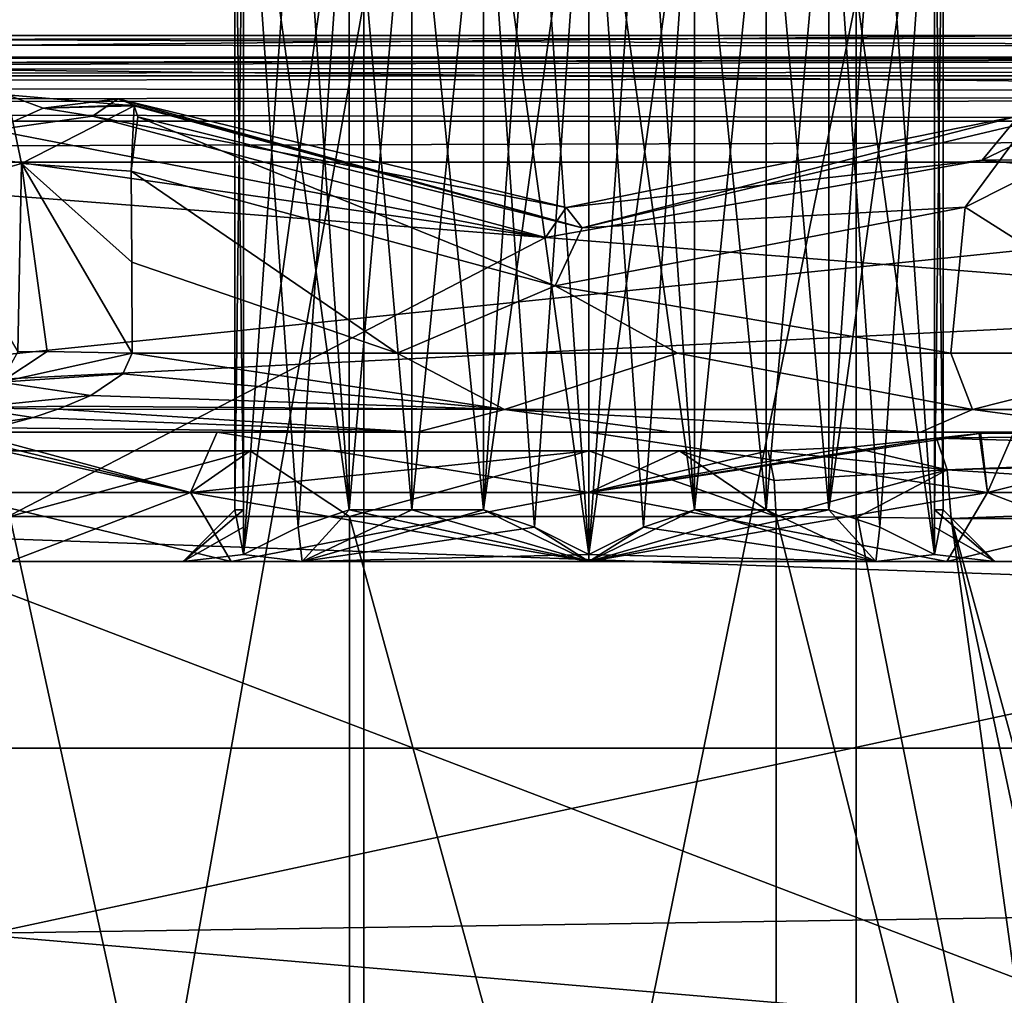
# Model space of a CAD drawing. Header units: millimetres. Extents: x -143 to 143, y -35 to 35.
# Tile 106 of 176: x -7 to 5, y 2 to 14. Entities that reach past the tile are written whole.
import ezdxf

# ---------------------------------------------------------------- set-up
doc = ezdxf.new("R2010")
doc.units = ezdxf.units.MM
doc.header["$LTSCALE"] = 65.185185
for name, color, linetype in [('1', 7, 'CONTINUOUS'), ('14', 7, 'CONTINUOUS'), ('145', 7, 'CONTINUOUS'), ('15', 7, 'CONTINUOUS'), ('164', 7, 'CONTINUOUS'), ('165', 7, 'CONTINUOUS'), ('184', 7, 'CONTINUOUS'), ('185', 7, 'CONTINUOUS'), ('188', 7, 'CONTINUOUS'), ('24', 7, 'CONTINUOUS'), ('25', 7, 'CONTINUOUS'), ('28', 7, 'CONTINUOUS'), ('29', 7, 'CONTINUOUS'), ('323', 7, 'CONTINUOUS'), ('324', 7, 'CONTINUOUS'), ('332', 7, 'CONTINUOUS'), ('334', 7, 'CONTINUOUS'), ('4', 7, 'CONTINUOUS'), ('50', 7, 'CONTINUOUS'), ('51', 7, 'CONTINUOUS'), ('52', 7, 'CONTINUOUS'), ('567', 7, 'CONTINUOUS'), ('568', 7, 'CONTINUOUS'), ('569', 7, 'CONTINUOUS'), ('572', 7, 'CONTINUOUS'), ('573', 7, 'CONTINUOUS'), ('576', 7, 'CONTINUOUS'), ('577', 7, 'CONTINUOUS'), ('580', 7, 'CONTINUOUS'), ('581', 7, 'CONTINUOUS'), ('582', 7, 'CONTINUOUS'), ('583', 7, 'CONTINUOUS'), ('584', 7, 'CONTINUOUS'), ('585', 7, 'CONTINUOUS'), ('586', 7, 'CONTINUOUS'), ('587', 7, 'CONTINUOUS'), ('656', 7, 'CONTINUOUS'), ('751', 7, 'CONTINUOUS'), ('752', 7, 'CONTINUOUS'), ('753', 7, 'CONTINUOUS'), ('754', 7, 'CONTINUOUS'), ('755', 7, 'CONTINUOUS'), ('756', 7, 'CONTINUOUS'), ('757', 7, 'CONTINUOUS'), ('758', 7, 'CONTINUOUS'), ('759', 7, 'CONTINUOUS'), ('760', 7, 'CONTINUOUS'), ('85', 7, 'CONTINUOUS'), ('90', 7, 'CONTINUOUS')]:
    doc.layers.add(name, color=color, linetype=linetype)

msp = doc.modelspace()

# ---------------------------------------------------------------- linework, layer by layer
at = {"layer": '1', "color": 7, "linetype": 'CONTINUOUS', "true_color": 0xe0f2ff}
for points in [[(48.857, 13.594, -21.607), (-20.965, 13.594, -21.607), (-71.75, 13.503, -22.486), (48.857, 13.594, -21.607)], [(63.5, 13.454, -22.994), (48.857, 13.594, -21.607), (-71.75, 13.503, -22.486), (63.5, 13.454, -22.994)], [(-71.75, 13.126, -27.55), (63.5, 13.454, -22.994), (-71.75, 13.503, -22.486), (-71.75, 13.126, -27.55)], [(62.739, 13.44, -23.143), (63.5, 13.454, -22.994), (-71.75, 13.126, -27.55), (62.739, 13.44, -23.143)], [(62.084, 13.401, -23.576), (62.739, 13.44, -23.143), (-71.75, 13.126, -27.55), (62.084, 13.401, -23.576)], [(61.5, 13.286, -24.975), (62.084, 13.401, -23.576), (-71.75, 13.126, -27.55), (61.5, 13.286, -24.975)], [(61.5, 13.198, -26.262), (61.5, 13.286, -24.975), (-71.75, 13.126, -27.55), (61.5, 13.198, -26.262)], [(61.5, 13.126, -27.55), (61.5, 13.198, -26.262), (-71.75, 13.126, -27.55), (61.5, 13.126, -27.55)]]:
    msp.add_3dface(points, dxfattribs=at)
at = {"layer": '14', "color": 7, "linetype": 'CONTINUOUS', "true_color": 0xe0f2ff}
for points in [[(-22.965, -13.332, -17.052), (46.857, -13.332, -17.052), (-22.965, 13.332, -17.052), (-22.965, -13.332, -17.052)], [(-22.965, 13.332, -17.052), (46.857, -13.332, -17.052), (46.857, 13.332, -17.052), (-22.965, 13.332, -17.052)]]:
    msp.add_3dface(points, dxfattribs=at)
at = {"layer": '145', "color": 7, "linetype": 'CONTINUOUS', "true_color": 0xe0f2ff}
for points in [[(-22.965, 13.332, -17.052), (46.857, 13.332, -17.052), (46.857, 13.981, -16.813), (-22.965, 13.332, -17.052)], [(-22.965, 13.332, -17.052), (46.857, 13.981, -16.813), (-22.965, 13.981, -16.813), (-22.965, 13.332, -17.052)]]:
    msp.add_3dface(points, dxfattribs=at)
at = {"layer": '15', "color": 7, "linetype": 'CONTINUOUS', "true_color": 0xe0f2ff}
for points in [[(-20.965, 12.6, -20.5), (48.857, 12.6, -20.5), (-20.965, -12.6, -20.5), (-20.965, 12.6, -20.5)], [(-20.965, -12.6, -20.5), (48.857, 12.6, -20.5), (48.857, -12.6, -20.5), (-20.965, -12.6, -20.5)]]:
    msp.add_3dface(points, dxfattribs=at)
at = {"layer": '164', "color": 7, "linetype": 'CONTINUOUS', "true_color": 0xe0f2ff}
for points in [[(-7.713, 11.787, 10.961), (-6.572, 12.11, 10.332), (-6.737, 12.906, 11.008), (-7.713, 11.787, 10.961)], [(-6.892, 12.498, 12.249), (-6.737, 12.906, 11.008), (-6.321, 12.752, 11.985), (-6.892, 12.498, 12.249)], [(-6.572, 12.11, 10.332), (-5.268, 12.778, 11.149), (-6.737, 12.906, 11.008), (-6.572, 12.11, 10.332)], [(-6.737, 12.906, 11.008), (-5.268, 12.778, 11.149), (-6.321, 12.752, 11.985), (-6.737, 12.906, 11.008)], [(-6.572, 12.11, 10.332), (-5.302, 12.024, 10.502), (-5.268, 12.778, 11.149), (-6.572, 12.11, 10.332)], [(-5.455, 12.861, 11.632), (-5.751, 12.66, 12.082), (-6.321, 12.752, 11.985), (-5.455, 12.861, 11.632)], [(-5.277, 12.792, 11.181), (-5.455, 12.861, 11.632), (-6.321, 12.752, 11.985), (-5.277, 12.792, 11.181)], [(-5.268, 12.778, 11.149), (-5.277, 12.792, 11.181), (-6.321, 12.752, 11.985), (-5.268, 12.778, 11.149)], [(-5.268, 12.778, 11.149), (-5.302, 12.024, 10.502), (-5.224, 12.652, 10.932), (-5.268, 12.778, 11.149)]]:
    msp.add_3dface(points, dxfattribs=at)
at = {"layer": '165', "color": 7, "linetype": 'CONTINUOUS', "true_color": 0xe0f2ff}
for points in [[(4.555, 12.15, 12.595), (4.977, 12.662, 11.825), (7.422, 13.527, 11.103), (4.555, 12.15, 12.595)], [(4.357, 11.606, 10.889), (7.056, 12.964, 9.516), (5.082, 12.587, 10.992), (4.357, 11.606, 10.889)], [(-5.751, 12.66, 12.082), (-5.455, 12.861, 11.632), (-0.265, 11.601, 12.729), (-5.751, 12.66, 12.082)], [(-5.455, 12.861, 11.632), (-5.277, 12.792, 11.181), (-0.081, 11.367, 12), (-5.455, 12.861, 11.632)], [(-5.455, 12.861, 11.632), (-0.081, 11.367, 12), (-0.265, 11.601, 12.729), (-5.455, 12.861, 11.632)], [(-5.277, 12.792, 11.181), (-5.268, 12.778, 11.149), (-0.081, 11.367, 12), (-5.277, 12.792, 11.181)], [(-5.268, 12.778, 11.149), (-5.224, 12.652, 10.932), (-0.081, 11.367, 12), (-5.268, 12.778, 11.149)], [(-5.751, 12.66, 12.082), (-0.265, 11.601, 12.729), (-0.503, 11.255, 13.4), (-5.751, 12.66, 12.082)], [(-0.265, 11.601, 12.729), (-0.081, 11.367, 12), (4.977, 12.662, 11.825), (-0.265, 11.601, 12.729)], [(-0.265, 11.601, 12.729), (4.977, 12.662, 11.825), (4.555, 12.15, 12.595), (-0.265, 11.601, 12.729)], [(-0.081, 11.367, 12), (5.082, 12.587, 10.992), (4.977, 12.662, 11.825), (-0.081, 11.367, 12)], [(-5.302, 12.024, 10.502), (-0.392, 10.696, 11.642), (-5.224, 12.652, 10.932), (-5.302, 12.024, 10.502)], [(-5.224, 12.652, 10.932), (-0.392, 10.696, 11.642), (-0.081, 11.367, 12), (-5.224, 12.652, 10.932)], [(4.357, 11.606, 10.889), (5.082, 12.587, 10.992), (-0.081, 11.367, 12), (4.357, 11.606, 10.889)], [(-0.503, 11.255, 13.4), (-0.265, 11.601, 12.729), (4.555, 12.15, 12.595), (-0.503, 11.255, 13.4)], [(-0.392, 10.696, 11.642), (4.357, 11.606, 10.889), (-0.081, 11.367, 12), (-0.392, 10.696, 11.642)]]:
    msp.add_3dface(points, dxfattribs=at)
at = {"layer": '184', "color": 7, "linetype": 'CONTINUOUS', "true_color": 0xe0f2ff}
for points in [[(-0.977, 9.263, 11.217), (-5.29, 9.913, 10.301), (-5.4, 9.673, 10.186), (-0.977, 9.263, 11.217)], [(-2.22, 9.913, 11.365), (-5.29, 9.913, 10.301), (-0.977, 9.263, 11.217), (-2.22, 9.913, 11.365)], [(1.025, 9.913, 11.534), (-2.22, 9.913, 11.365), (-0.977, 9.263, 11.217), (1.025, 9.913, 11.534)], [(1.025, 9.913, 11.534), (-0.977, 9.263, 11.217), (4.441, 9.263, 10.346), (1.025, 9.913, 11.534)], [(4.189, 9.913, 10.796), (1.025, 9.913, 11.534), (4.441, 9.263, 10.346), (4.189, 9.913, 10.796)], [(7.023, 9.913, 9.207), (4.189, 9.913, 10.796), (4.441, 9.263, 10.346), (7.023, 9.913, 9.207)], [(7.023, 9.913, 9.207), (4.441, 9.263, 10.346), (8.804, 9.263, 7.018), (7.023, 9.913, 9.207)], [(-5.771, 9.424, 9.832), (-0.977, 9.263, 11.217), (-5.4, 9.673, 10.186), (-5.771, 9.424, 9.832)], [(-6.064, 9.299, 9.531), (-0.977, 9.263, 11.217), (-5.771, 9.424, 9.832), (-6.064, 9.299, 9.531)], [(-6.436, 9.17, 9.095), (-1.992, 9, 10.395), (-6.151, 9.266, 9.434), (-6.436, 9.17, 9.095)], [(-6.151, 9.266, 9.434), (-0.977, 9.263, 11.217), (-6.064, 9.299, 9.531), (-6.151, 9.266, 9.434)], [(-6.151, 9.266, 9.434), (-1.992, 9, 10.395), (-0.977, 9.263, 11.217), (-6.151, 9.266, 9.434)], [(-1.992, 9, 10.395), (0.961, 9, 10.54), (-0.977, 9.263, 11.217), (-1.992, 9, 10.395)], [(0.961, 9, 10.54), (3.84, 9, 9.863), (-0.977, 9.263, 11.217), (0.961, 9, 10.54)], [(-0.977, 9.263, 11.217), (3.84, 9, 9.863), (4.441, 9.263, 10.346), (-0.977, 9.263, 11.217)], [(3.84, 9, 9.863), (6.419, 9, 8.415), (4.441, 9.263, 10.346), (3.84, 9, 9.863)], [(4.441, 9.263, 10.346), (6.419, 9, 8.415), (8.804, 9.263, 7.018), (4.441, 9.263, 10.346)], [(-6.884, 9.048, 8.438), (-1.992, 9, 10.395), (-6.436, 9.17, 9.095), (-6.884, 9.048, 8.438)], [(-7.2, 9, 7.757), (-1.992, 9, 10.395), (-6.884, 9.048, 8.438), (-7.2, 9, 7.757)]]:
    msp.add_3dface(points, dxfattribs=at)
at = {"layer": '185', "color": 7, "linetype": 'CONTINUOUS', "true_color": 0xe0f2ff}
for points in [[(4.025, 8.931, -6.74), (9.385, 9, -4.893), (4.519, 8.983, -6.419), (4.025, 8.931, -6.74)], [(9.385, 9, -4.893), (4.025, 8.931, -6.74), (9.551, 8.777, -5.5), (9.385, 9, -4.893)], [(9.551, 8.777, -5.5), (4.025, 8.931, -6.74), (4.147, 8.564, -7.185), (9.551, 8.777, -5.5)], [(9.385, 9, -4.893), (4.92, 9, -6.117), (4.519, 8.983, -6.419), (9.385, 9, -4.893)], [(9.572, 8.707, -5.575), (9.551, 8.777, -5.5), (4.147, 8.564, -7.185), (9.572, 8.707, -5.575)], [(9.643, 8.206, -5.837), (9.572, 8.707, -5.575), (4.147, 8.564, -7.185), (9.643, 8.206, -5.837)], [(4.193, 8, -7.353), (9.643, 8.206, -5.837), (4.147, 8.564, -7.185), (4.193, 8, -7.353)], [(4.193, 8, -7.353), (9.649, 8, -5.858), (9.643, 8.206, -5.837), (4.193, 8, -7.353)]]:
    msp.add_3dface(points, dxfattribs=at)
at = {"layer": '188', "color": 7, "linetype": 'CONTINUOUS', "true_color": 0xe0f2ff}
for points in [[(-5.29, 9.913, 10.301), (-6.277, 9.934, 10.084), (-6.812, 9.58, 9.891), (-5.29, 9.913, 10.301)], [(-6.277, 9.934, 10.084), (-6.614, 9.93, 10.126), (-6.812, 9.58, 9.891), (-6.277, 9.934, 10.084)], [(-5.4, 9.673, 10.186), (-5.29, 9.913, 10.301), (-6.812, 9.58, 9.891), (-5.4, 9.673, 10.186)], [(-7.169, 9.281, 9.377), (-5.771, 9.424, 9.832), (-6.812, 9.58, 9.891), (-7.169, 9.281, 9.377)], [(-5.771, 9.424, 9.832), (-5.4, 9.673, 10.186), (-6.812, 9.58, 9.891), (-5.771, 9.424, 9.832)], [(-6.064, 9.299, 9.531), (-5.771, 9.424, 9.832), (-7.169, 9.281, 9.377), (-6.064, 9.299, 9.531)], [(-7.533, 9.005, 8.665), (-6.436, 9.17, 9.095), (-7.169, 9.281, 9.377), (-7.533, 9.005, 8.665)], [(-6.151, 9.266, 9.434), (-6.064, 9.299, 9.531), (-7.169, 9.281, 9.377), (-6.151, 9.266, 9.434)], [(-6.436, 9.17, 9.095), (-6.151, 9.266, 9.434), (-7.169, 9.281, 9.377), (-6.436, 9.17, 9.095)], [(-6.884, 9.048, 8.438), (-6.436, 9.17, 9.095), (-7.533, 9.005, 8.665), (-6.884, 9.048, 8.438)]]:
    msp.add_3dface(points, dxfattribs=at)
at = {"layer": '24', "color": 7, "linetype": 'CONTINUOUS', "true_color": 0xe0f2ff}
for points in [[(3.093, 14.019, -11.284), (17.396, 14.88, -7.363), (3.093, -14.019, -11.284), (3.093, 14.019, -11.284)], [(3.093, -14.019, -11.284), (17.396, 14.88, -7.363), (17.396, -14.88, -7.363), (3.093, -14.019, -11.284)]]:
    msp.add_3dface(points, dxfattribs=at)
at = {"layer": '25', "color": 7, "linetype": 'CONTINUOUS', "true_color": 0xe0f2ff}
for points in [[(-2.606, 13.992, -11.406), (-7.684, -14.588, -8.823), (-7.684, 14.588, -8.823), (-2.606, 13.992, -11.406)], [(-2.604, -13.992, -11.407), (-7.684, -14.588, -8.823), (-2.606, 13.992, -11.406), (-2.604, -13.992, -11.407)], [(3.093, 14.019, -11.284), (-2.604, -13.992, -11.407), (-2.606, 13.992, -11.406), (3.093, 14.019, -11.284)], [(3.093, 14.019, -11.284), (3.093, -14.019, -11.284), (-2.604, -13.992, -11.407), (3.093, 14.019, -11.284)]]:
    msp.add_3dface(points, dxfattribs=at)
at = {"layer": '28', "color": 7, "linetype": 'CONTINUOUS', "true_color": 0xe0f2ff}
for points in [[(-2.775, 8.023, -7.716), (-6.708, 8.023, -4.716), (-2.775, -10, -7.716), (-2.775, 8.023, -7.716)], [(-2.775, -10, -7.716), (-6.708, 8.023, -4.716), (-6.708, -10, -4.716), (-2.775, -10, -7.716)], [(2.168, 8.023, -7.908), (-2.775, 8.023, -7.716), (2.168, -10, -7.908), (2.168, 8.023, -7.908)], [(2.168, -10, -7.908), (-2.775, 8.023, -7.716), (-2.775, -10, -7.716), (2.168, -10, -7.908)]]:
    msp.add_3dface(points, dxfattribs=at)
at = {"layer": '29', "color": 7, "linetype": 'CONTINUOUS', "true_color": 0xe0f2ff}
for points in [[(2.168, 8.023, -7.908), (2.168, -10, -7.908), (6.675, -10, -6.673), (2.168, 8.023, -7.908)], [(2.168, 8.023, -7.908), (6.675, -10, -6.673), (3.108, 8.013, -7.651), (2.168, 8.023, -7.908)], [(3.108, 8.013, -7.651), (6.675, -10, -6.673), (4.193, 8, -7.353), (3.108, 8.013, -7.651)], [(7.998, -9.967, -6.31), (9.124, -10.007, -6.002), (4.193, 8, -7.353), (7.998, -9.967, -6.31)], [(4.193, 8, -7.353), (9.124, -10.007, -6.002), (9.649, 8, -5.858), (4.193, 8, -7.353)], [(6.675, -10, -6.673), (7.998, -9.967, -6.31), (4.193, 8, -7.353), (6.675, -10, -6.673)]]:
    msp.add_3dface(points, dxfattribs=at)
at = {"layer": '323', "color": 7, "linetype": 'CONTINUOUS', "true_color": 0xe0f2ff}
for points in [[(4.147, 8.564, -7.185), (4.025, 8.931, -6.74), (3.04, 8.825, -7.237), (4.147, 8.564, -7.185)], [(2.075, 8.783, -7.571), (4.147, 8.564, -7.185), (3.04, 8.825, -7.237), (2.075, 8.783, -7.571)], [(4.147, 8.564, -7.185), (2.075, 8.783, -7.571), (2.144, 8.441, -7.82), (4.147, 8.564, -7.185)], [(2.168, 8.023, -7.908), (4.147, 8.564, -7.185), (2.144, 8.441, -7.82), (2.168, 8.023, -7.908)], [(2.168, 8.023, -7.908), (3.108, 8.013, -7.651), (4.147, 8.564, -7.185), (2.168, 8.023, -7.908)], [(3.108, 8.013, -7.651), (4.193, 8, -7.353), (4.147, 8.564, -7.185), (3.108, 8.013, -7.651)]]:
    msp.add_3dface(points, dxfattribs=at)
at = {"layer": '324', "color": 7, "linetype": 'CONTINUOUS', "true_color": 0xe0f2ff}
for points in [[(-6.798, 8.783, -3.925), (-6.708, 8.023, -4.716), (-3.925, 8.783, -6.798), (-6.798, 8.783, -3.925)], [(-6.708, 8.023, -4.716), (-2.775, 8.023, -7.716), (-3.925, 8.783, -6.798), (-6.708, 8.023, -4.716)], [(-2.775, 8.023, -7.716), (0, 8.783, -7.85), (-3.925, 8.783, -6.798), (-2.775, 8.023, -7.716)], [(-2.775, 8.023, -7.716), (2.168, 8.023, -7.908), (0, 8.783, -7.85), (-2.775, 8.023, -7.716)], [(0, 8.783, -7.85), (2.168, 8.023, -7.908), (1.047, 8.783, -7.78), (0, 8.783, -7.85)], [(2.168, 8.023, -7.908), (2.144, 8.441, -7.82), (1.047, 8.783, -7.78), (2.168, 8.023, -7.908)], [(2.144, 8.441, -7.82), (2.075, 8.783, -7.571), (1.047, 8.783, -7.78), (2.144, 8.441, -7.82)]]:
    msp.add_3dface(points, dxfattribs=at)
at = {"layer": '332', "color": 7, "linetype": 'CONTINUOUS', "true_color": 0xe0f2ff}
for points in [[(52.637, 16.005, -31.5), (-48.087, 5.653, -31.5), (-52.637, 16.005, -31.5), (52.637, 16.005, -31.5)], [(52.637, 16.005, -31.5), (48.087, 5.653, -31.5), (-48.087, -5.653, -31.5), (52.637, 16.005, -31.5)], [(52.637, 16.005, -31.5), (-48.087, -5.653, -31.5), (-48.087, 5.653, -31.5), (52.637, 16.005, -31.5)], [(48.087, 5.653, -31.5), (48.087, -5.653, -31.5), (-52.637, -16.005, -31.5), (48.087, 5.653, -31.5)], [(48.087, 5.653, -31.5), (-52.637, -16.005, -31.5), (-48.087, -5.653, -31.5), (48.087, 5.653, -31.5)]]:
    msp.add_3dface(points, dxfattribs=at)
at = {"layer": '334', "color": 7, "linetype": 'CONTINUOUS', "true_color": 0xe0f2ff}
for points in [[(-92.5, 14.569, 14.422), (-92.5, 5.339, 19.793), (92.5, 14.569, 14.422), (-92.5, 14.569, 14.422)], [(-92.5, 5.339, 19.793), (92.5, 5.339, 19.793), (92.5, 14.569, 14.422), (-92.5, 5.339, 19.793)], [(-92.5, 5.339, 19.793), (-92.5, -5.339, 19.793), (92.5, 5.339, 19.793), (-92.5, 5.339, 19.793)], [(-92.5, -5.339, 19.793), (92.5, -5.339, 19.793), (92.5, 5.339, 19.793), (-92.5, -5.339, 19.793)]]:
    msp.add_3dface(points, dxfattribs=at)
at = {"layer": '4', "color": 7, "linetype": 'CONTINUOUS', "true_color": 0xe0f2ff}
for points in [[(61.5, 12.127, -28.5), (-71.75, 12.127, -28.5), (61.5, -12.127, -28.5), (61.5, 12.127, -28.5)], [(61.5, -12.127, -28.5), (-71.75, 12.127, -28.5), (-40.004, 1.814, -28.5), (61.5, -12.127, -28.5)]]:
    msp.add_3dface(points, dxfattribs=at)
at = {"layer": '50', "color": 7, "linetype": 'CONTINUOUS', "true_color": 0xe0f2ff}
for points in [[(-7.2, 9, 7.757), (-7.2, 9, 3.128), (-4.305, 9, 6.564), (-7.2, 9, 7.757)], [(-1.992, 9, 10.395), (-7.2, 9, 7.757), (-4.305, 9, 6.564), (-1.992, 9, 10.395)], [(0, 9, 7.85), (-1.992, 9, 10.395), (-4.305, 9, 6.564), (0, 9, 7.85)], [(0.961, 9, 10.54), (-1.992, 9, 10.395), (0, 9, 7.85), (0.961, 9, 10.54)], [(4.536, 9, 6.407), (0.961, 9, 10.54), (0, 9, 7.85), (4.536, 9, 6.407)], [(3.84, 9, 9.863), (0.961, 9, 10.54), (4.536, 9, 6.407), (3.84, 9, 9.863)], [(6.419, 9, 8.415), (3.84, 9, 9.863), (4.536, 9, 6.407), (6.419, 9, 8.415)], [(7.404, 9, 2.608), (6.419, 9, 8.415), (4.536, 9, 6.407), (7.404, 9, 2.608)]]:
    msp.add_3dface(points, dxfattribs=at)
at = {"layer": '51', "color": 7, "linetype": 'CONTINUOUS', "true_color": 0xe0f2ff}
for points in [[(7.056, 12.964, 9.516), (4.357, 11.606, 10.889), (7.023, 9.913, 9.207), (7.056, 12.964, 9.516)], [(-5.302, 12.024, 10.502), (-5.296, 10.968, 10.402), (-2.22, 9.913, 11.365), (-5.302, 12.024, 10.502)], [(-0.392, 10.696, 11.642), (-5.302, 12.024, 10.502), (-2.22, 9.913, 11.365), (-0.392, 10.696, 11.642)], [(4.357, 11.606, 10.889), (-0.392, 10.696, 11.642), (4.189, 9.913, 10.796), (4.357, 11.606, 10.889)], [(7.023, 9.913, 9.207), (4.357, 11.606, 10.889), (4.189, 9.913, 10.796), (7.023, 9.913, 9.207)], [(-5.296, 10.968, 10.402), (-5.29, 9.913, 10.301), (-2.22, 9.913, 11.365), (-5.296, 10.968, 10.402)], [(1.025, 9.913, 11.534), (-0.392, 10.696, 11.642), (-2.22, 9.913, 11.365), (1.025, 9.913, 11.534)], [(4.189, 9.913, 10.796), (-0.392, 10.696, 11.642), (1.025, 9.913, 11.534), (4.189, 9.913, 10.796)]]:
    msp.add_3dface(points, dxfattribs=at)
at = {"layer": '52', "color": 7, "linetype": 'CONTINUOUS', "true_color": 0xe0f2ff}
for points in [[(-7.713, 11.787, 10.961), (-6.614, 9.93, 10.126), (-6.572, 12.11, 10.332), (-7.713, 11.787, 10.961)], [(-6.614, 9.93, 10.126), (-6.277, 9.934, 10.084), (-6.572, 12.11, 10.332), (-6.614, 9.93, 10.126)], [(-5.29, 9.913, 10.301), (-5.296, 10.968, 10.402), (-6.572, 12.11, 10.332), (-5.29, 9.913, 10.301)], [(-6.277, 9.934, 10.084), (-5.29, 9.913, 10.301), (-6.572, 12.11, 10.332), (-6.277, 9.934, 10.084)], [(-5.296, 10.968, 10.402), (-5.302, 12.024, 10.502), (-6.572, 12.11, 10.332), (-5.296, 10.968, 10.402)]]:
    msp.add_3dface(points, dxfattribs=at)
at = {"layer": '567', "color": 7, "linetype": 'CONTINUOUS', "true_color": 0xe0f2ff}
for points in [[(-4.614, 8.3, 6.351), (-7.399, 8.98, 2.621), (-7.466, 8.3, 2.426), (-4.614, 8.3, 6.351)], [(-7.2, 9, 3.128), (-7.399, 8.98, 2.621), (-4.614, 8.3, 6.351), (-7.2, 9, 3.128)], [(-4.305, 9, 6.564), (-7.2, 9, 3.128), (-4.614, 8.3, 6.351), (-4.305, 9, 6.564)], [(0, 8.3, 7.85), (-4.305, 9, 6.564), (-4.614, 8.3, 6.351), (0, 8.3, 7.85)], [(0, 9, 7.85), (-4.305, 9, 6.564), (0, 8.3, 7.85), (0, 9, 7.85)], [(-7.466, 8.3, -2.426), (-6.798, 8.783, -3.925), (-4.614, 8.3, -6.351), (-7.466, 8.3, -2.426)], [(-6.798, 8.783, -3.925), (-3.925, 8.783, -6.798), (-4.614, 8.3, -6.351), (-6.798, 8.783, -3.925)], [(-3.925, 8.783, -6.798), (0, 8.783, -7.85), (-4.614, 8.3, -6.351), (-3.925, 8.783, -6.798)], [(-4.614, 8.3, -6.351), (0, 8.783, -7.85), (0, 8.3, -7.85), (-4.614, 8.3, -6.351)]]:
    msp.add_3dface(points, dxfattribs=at)
at = {"layer": '568', "color": 7, "linetype": 'CONTINUOUS', "true_color": 0xe0f2ff}
for points in [[(-6.705, 7.5, -2.179), (-4.144, 7.5, -5.704), (-6.705, 7.5, 2.179), (-6.705, 7.5, -2.179)], [(-6.705, 7.5, 2.179), (-4.144, 7.5, -5.704), (-4.7, 7.5, 0), (-6.705, 7.5, 2.179)], [(-4.144, 7.5, 5.704), (-6.705, 7.5, 2.179), (-4.7, 7.5, 0), (-4.144, 7.5, 5.704)], [(-4.7, 7.5, 0), (-4.144, 7.5, -5.704), (-3.323, 7.5, -3.323), (-4.7, 7.5, 0)], [(-3.323, 7.5, 3.323), (-4.144, 7.5, 5.704), (-4.7, 7.5, 0), (-3.323, 7.5, 3.323)], [(-4.144, 7.5, -5.704), (0, 7.5, -7.05), (-3.323, 7.5, -3.323), (-4.144, 7.5, -5.704)], [(0, 7.5, 7.05), (-4.144, 7.5, 5.704), (0, 7.5, 4.7), (0, 7.5, 7.05)], [(0, 7.5, 4.7), (-4.144, 7.5, 5.704), (-3.323, 7.5, 3.323), (0, 7.5, 4.7)], [(-3.323, 7.5, -3.323), (0, 7.5, -7.05), (0, 7.5, -4.7), (-3.323, 7.5, -3.323)], [(0, 7.5, -7.05), (4.144, 7.5, -5.704), (0, 7.5, -4.7), (0, 7.5, -7.05)], [(4.144, 7.5, 5.704), (0, 7.5, 7.05), (3.323, 7.5, 3.323), (4.144, 7.5, 5.704)], [(0, 7.5, 7.05), (0, 7.5, 4.7), (3.323, 7.5, 3.323), (0, 7.5, 7.05)], [(0, 7.5, -4.7), (4.144, 7.5, -5.704), (3.323, 7.5, -3.323), (0, 7.5, -4.7)], [(4.7, 7.5, 0), (4.144, 7.5, 5.704), (3.323, 7.5, 3.323), (4.7, 7.5, 0)], [(3.323, 7.5, -3.323), (4.144, 7.5, -5.704), (4.7, 7.5, 0), (3.323, 7.5, -3.323)], [(6.705, 7.5, 2.179), (4.144, 7.5, 5.704), (6.705, 7.5, -2.179), (6.705, 7.5, 2.179)], [(6.705, 7.5, -2.179), (4.144, 7.5, 5.704), (4.7, 7.5, 0), (6.705, 7.5, -2.179)], [(4.144, 7.5, -5.704), (6.705, 7.5, -2.179), (4.7, 7.5, 0), (4.144, 7.5, -5.704)]]:
    msp.add_3dface(points, dxfattribs=at)
at = {"layer": '569', "color": 7, "linetype": 'CONTINUOUS', "true_color": 0xe0f2ff}
for points in [[(-2.779, 8.1, -3.014), (-2.05, 8.1, -3.551), (-2.779, 16.4, -3.014), (-2.779, 8.1, -3.014)], [(-2.779, 16.4, -3.014), (-2.05, 8.1, -3.551), (-2.05, 16.4, -3.551), (-2.779, 16.4, -3.014)], [(-2.05, 8.1, -3.551), (-1.221, 8.1, -3.914), (-2.05, 16.4, -3.551), (-2.05, 8.1, -3.551)], [(-2.05, 16.4, -3.551), (-1.221, 8.1, -3.914), (-1.221, 16.4, -3.914), (-2.05, 16.4, -3.551)]]:
    msp.add_3dface(points, dxfattribs=at)
at = {"layer": '572', "color": 7, "linetype": 'CONTINUOUS', "true_color": 0xe0f2ff}
for points in [[(4.536, 9, 6.407), (0, 9, 7.85), (4.614, 8.3, 6.351), (4.536, 9, 6.407)], [(0, 9, 7.85), (0, 8.3, 7.85), (4.614, 8.3, 6.351), (0, 9, 7.85)], [(4.025, 8.931, -6.74), (4.519, 8.983, -6.419), (0, 8.3, -7.85), (4.025, 8.931, -6.74)], [(0, 8.3, -7.85), (4.519, 8.983, -6.419), (4.614, 8.3, -6.351), (0, 8.3, -7.85)], [(3.04, 8.825, -7.237), (4.025, 8.931, -6.74), (0, 8.3, -7.85), (3.04, 8.825, -7.237)], [(4.519, 8.983, -6.419), (4.92, 9, -6.117), (4.614, 8.3, -6.351), (4.519, 8.983, -6.419)], [(7.404, 9, 2.608), (4.536, 9, 6.407), (4.614, 8.3, 6.351), (7.404, 9, 2.608)], [(4.614, 8.3, -6.351), (4.92, 9, -6.117), (7.466, 8.3, -2.426), (4.614, 8.3, -6.351)], [(7.466, 8.3, 2.426), (7.404, 9, 2.608), (4.614, 8.3, 6.351), (7.466, 8.3, 2.426)], [(2.075, 8.783, -7.571), (3.04, 8.825, -7.237), (0, 8.3, -7.85), (2.075, 8.783, -7.571)], [(1.047, 8.783, -7.78), (2.075, 8.783, -7.571), (0, 8.3, -7.85), (1.047, 8.783, -7.78)], [(0, 8.783, -7.85), (1.047, 8.783, -7.78), (0, 8.3, -7.85), (0, 8.783, -7.85)]]:
    msp.add_3dface(points, dxfattribs=at)
at = {"layer": '573', "color": 7, "linetype": 'CONTINUOUS', "true_color": 0xe0f2ff}
for points in [[(2.05, 8.1, 3.551), (1.221, 8.1, 3.914), (2.05, 16.4, 3.551), (2.05, 8.1, 3.551)], [(2.05, 16.4, 3.551), (1.221, 8.1, 3.914), (1.221, 16.4, 3.914), (2.05, 16.4, 3.551)], [(2.779, 8.1, 3.014), (2.05, 8.1, 3.551), (2.779, 16.4, 3.014), (2.779, 8.1, 3.014)], [(2.779, 16.4, 3.014), (2.05, 8.1, 3.551), (2.05, 16.4, 3.551), (2.779, 16.4, 3.014)]]:
    msp.add_3dface(points, dxfattribs=at)
at = {"layer": '576', "color": 7, "linetype": 'CONTINUOUS', "true_color": 0xe0f2ff}
for points in [[(-4.614, 8.3, 6.351), (-7.466, 8.3, 2.426), (-4.144, 7.5, 5.704), (-4.614, 8.3, 6.351)], [(-7.466, 8.3, 2.426), (-6.705, 7.5, 2.179), (-4.144, 7.5, 5.704), (-7.466, 8.3, 2.426)], [(-7.466, 8.3, -2.426), (-4.614, 8.3, -6.351), (-6.705, 7.5, -2.179), (-7.466, 8.3, -2.426)], [(-4.614, 8.3, -6.351), (-4.144, 7.5, -5.704), (-6.705, 7.5, -2.179), (-4.614, 8.3, -6.351)], [(0, 8.3, 7.85), (-4.614, 8.3, 6.351), (0, 7.5, 7.05), (0, 8.3, 7.85)], [(-4.614, 8.3, 6.351), (-4.144, 7.5, 5.704), (0, 7.5, 7.05), (-4.614, 8.3, 6.351)], [(-4.614, 8.3, -6.351), (0, 8.3, -7.85), (-4.144, 7.5, -5.704), (-4.614, 8.3, -6.351)], [(0, 8.3, -7.85), (0, 7.5, -7.05), (-4.144, 7.5, -5.704), (0, 8.3, -7.85)]]:
    msp.add_3dface(points, dxfattribs=at)
at = {"layer": '577', "color": 7, "linetype": 'CONTINUOUS', "true_color": 0xe0f2ff}
for points in [[(0, 8.3, 7.85), (0, 7.5, 7.05), (4.144, 7.5, 5.704), (0, 8.3, 7.85)], [(0, 8.3, 7.85), (4.144, 7.5, 5.704), (4.614, 8.3, 6.351), (0, 8.3, 7.85)], [(0, 7.5, -7.05), (0, 8.3, -7.85), (4.614, 8.3, -6.351), (0, 7.5, -7.05)], [(4.144, 7.5, -5.704), (0, 7.5, -7.05), (4.614, 8.3, -6.351), (4.144, 7.5, -5.704)], [(4.144, 7.5, 5.704), (6.705, 7.5, 2.179), (4.614, 8.3, 6.351), (4.144, 7.5, 5.704)], [(6.705, 7.5, -2.179), (4.144, 7.5, -5.704), (7.466, 8.3, -2.426), (6.705, 7.5, -2.179)], [(4.144, 7.5, -5.704), (4.614, 8.3, -6.351), (7.466, 8.3, -2.426), (4.144, 7.5, -5.704)], [(6.705, 7.5, 2.179), (7.466, 8.3, 2.426), (4.614, 8.3, 6.351), (6.705, 7.5, 2.179)]]:
    msp.add_3dface(points, dxfattribs=at)
at = {"layer": '580', "color": 7, "linetype": 'CONTINUOUS', "true_color": 0xe0f2ff}
for points in [[(0, 16.919, 4.619), (1.221, 8.1, 3.914), (0.63, 7.898, 4.255), (0, 16.919, 4.619)], [(1.221, 8.1, 3.914), (0, 16.919, 4.619), (0.632, 16.601, 4.254), (1.221, 8.1, 3.914)], [(0, 7.581, 4.619), (0, 16.919, 4.619), (0.63, 7.898, 4.255), (0, 7.581, 4.619)], [(1.221, 16.4, 3.914), (1.221, 8.1, 3.914), (0.632, 16.601, 4.254), (1.221, 16.4, 3.914)]]:
    msp.add_3dface(points, dxfattribs=at)
at = {"layer": '581', "color": 7, "linetype": 'CONTINUOUS', "true_color": 0xe0f2ff}
for points in [[(4, 7.581, 2.309), (4, 16.919, 2.309), (4, 7.898, 1.582), (4, 7.581, 2.309)], [(4, 7.898, 1.582), (4, 16.919, 2.309), (4, 8.1, 0.9), (4, 7.898, 1.582)], [(4, 8.1, 0.9), (4, 16.919, 2.309), (4, 16.601, 1.579), (4, 8.1, 0.9)], [(4, 16.4, 0.9), (4, 8.1, 0.9), (4, 16.601, 1.579), (4, 16.4, 0.9)]]:
    msp.add_3dface(points, dxfattribs=at)
at = {"layer": '582', "color": 7, "linetype": 'CONTINUOUS', "true_color": 0xe0f2ff}
for points in [[(3.37, 7.898, -2.673), (4, 16.919, -2.309), (2.779, 8.1, -3.014), (3.37, 7.898, -2.673)], [(2.779, 8.1, -3.014), (4, 16.919, -2.309), (3.368, 16.601, -2.674), (2.779, 8.1, -3.014)], [(4, 7.581, -2.309), (4, 16.919, -2.309), (3.37, 7.898, -2.673), (4, 7.581, -2.309)], [(2.779, 16.4, -3.014), (2.779, 8.1, -3.014), (3.368, 16.601, -2.674), (2.779, 16.4, -3.014)]]:
    msp.add_3dface(points, dxfattribs=at)
at = {"layer": '583', "color": 7, "linetype": 'CONTINUOUS', "true_color": 0xe0f2ff}
for points in [[(0, 16.919, -4.619), (-1.221, 8.1, -3.914), (-0.63, 7.898, -4.255), (0, 16.919, -4.619)], [(-1.221, 8.1, -3.914), (0, 16.919, -4.619), (-0.632, 16.601, -4.254), (-1.221, 8.1, -3.914)], [(0, 7.581, -4.619), (0, 16.919, -4.619), (-0.63, 7.898, -4.255), (0, 7.581, -4.619)], [(-1.221, 16.4, -3.914), (-1.221, 8.1, -3.914), (-0.632, 16.601, -4.254), (-1.221, 16.4, -3.914)]]:
    msp.add_3dface(points, dxfattribs=at)
at = {"layer": '584', "color": 7, "linetype": 'CONTINUOUS', "true_color": 0xe0f2ff}
for points in [[(-4, 7.581, -2.309), (-4, 16.919, -2.309), (-4, 7.898, -1.582), (-4, 7.581, -2.309)], [(-4, 7.898, -1.582), (-4, 16.919, -2.309), (-4, 8.1, -0.9), (-4, 7.898, -1.582)], [(-4, 8.1, -0.9), (-4, 16.919, -2.309), (-4, 16.601, -1.579), (-4, 8.1, -0.9)], [(-4, 16.4, -0.9), (-4, 8.1, -0.9), (-4, 16.601, -1.579), (-4, 16.4, -0.9)]]:
    msp.add_3dface(points, dxfattribs=at)
at = {"layer": '585', "color": 7, "linetype": 'CONTINUOUS', "true_color": 0xe0f2ff}
for points in [[(-4, 7.581, 2.309), (-4, 16.919, 2.309), (-3.37, 7.898, 2.673), (-4, 7.581, 2.309)], [(-3.37, 7.898, 2.673), (-4, 16.919, 2.309), (-2.779, 8.1, 3.014), (-3.37, 7.898, 2.673)], [(-2.779, 8.1, 3.014), (-4, 16.919, 2.309), (-3.368, 16.601, 2.674), (-2.779, 8.1, 3.014)], [(-2.779, 16.4, 3.014), (-2.779, 8.1, 3.014), (-3.368, 16.601, 2.674), (-2.779, 16.4, 3.014)]]:
    msp.add_3dface(points, dxfattribs=at)
at = {"layer": '586', "color": 7, "linetype": 'CONTINUOUS', "true_color": 0xe0f2ff}
for points in [[(3.323, 7.5, 3.323), (0, 7.5, 4.7), (2.779, 8.1, 3.014), (3.323, 7.5, 3.323)], [(0, 7.5, 4.7), (1.221, 8.1, 3.914), (2.05, 8.1, 3.551), (0, 7.5, 4.7)], [(1.221, 8.1, 3.914), (0, 7.5, 4.7), (0.63, 7.898, 4.255), (1.221, 8.1, 3.914)], [(0, 7.5, 4.7), (2.05, 8.1, 3.551), (2.779, 8.1, 3.014), (0, 7.5, 4.7)], [(0.632, 7.899, -4.254), (3.323, 7.5, -3.323), (1.221, 8.1, -3.914), (0.632, 7.899, -4.254)], [(1.221, 8.1, -3.914), (3.323, 7.5, -3.323), (2.05, 8.1, -3.551), (1.221, 8.1, -3.914)], [(3.323, 7.5, -3.323), (2.779, 8.1, -3.014), (2.05, 8.1, -3.551), (3.323, 7.5, -3.323)], [(3.323, 7.5, -3.323), (3.37, 7.898, -2.673), (2.779, 8.1, -3.014), (3.323, 7.5, -3.323)], [(3.323, 7.5, 3.323), (2.779, 8.1, 3.014), (3.368, 7.899, 2.674), (3.323, 7.5, 3.323)], [(4.7, 7.5, 0), (4, 7.581, 2.309), (4.1, 8.1, 0), (4.7, 7.5, 0)], [(4, 7.899, -1.579), (4.7, 7.5, 0), (4, 8.1, -0.9), (4, 7.899, -1.579)], [(4, 8.1, -0.9), (4.7, 7.5, 0), (4.1, 8.1, 0), (4, 8.1, -0.9)], [(4, 7.581, 2.309), (4, 7.898, 1.582), (4, 8.1, 0.9), (4, 7.581, 2.309)], [(4, 7.581, 2.309), (4, 8.1, 0.9), (4.1, 8.1, 0), (4, 7.581, 2.309)], [(0, 7.581, -4.619), (3.323, 7.5, -3.323), (0.632, 7.899, -4.254), (0, 7.581, -4.619)], [(0, 7.5, 4.7), (0, 7.581, 4.619), (0.63, 7.898, 4.255), (0, 7.5, 4.7)], [(4, 7.581, 2.309), (3.323, 7.5, 3.323), (3.368, 7.899, 2.674), (4, 7.581, 2.309)], [(3.323, 7.5, -3.323), (4, 7.581, -2.309), (3.37, 7.898, -2.673), (3.323, 7.5, -3.323)], [(4, 7.581, -2.309), (4.7, 7.5, 0), (4, 7.899, -1.579), (4, 7.581, -2.309)], [(0, 7.5, -4.7), (3.323, 7.5, -3.323), (0, 7.581, -4.619), (0, 7.5, -4.7)], [(3.323, 7.5, -3.323), (4.7, 7.5, 0), (4, 7.581, -2.309), (3.323, 7.5, -3.323)], [(4.7, 7.5, 0), (3.323, 7.5, 3.323), (4, 7.581, 2.309), (4.7, 7.5, 0)]]:
    msp.add_3dface(points, dxfattribs=at)
at = {"layer": '587', "color": 7, "linetype": 'CONTINUOUS', "true_color": 0xe0f2ff}
for points in [[(-4.7, 7.5, 0), (-4, 7.581, -2.309), (-4.1, 8.1, 0), (-4.7, 7.5, 0)], [(-4, 7.899, 1.579), (-4.7, 7.5, 0), (-4, 8.1, 0.9), (-4, 7.899, 1.579)], [(-4, 8.1, 0.9), (-4.7, 7.5, 0), (-4.1, 8.1, 0), (-4, 8.1, 0.9)], [(-4, 7.581, -2.309), (-4, 8.1, -0.9), (-4.1, 8.1, 0), (-4, 7.581, -2.309)], [(-4, 7.581, -2.309), (-4, 7.898, -1.582), (-4, 8.1, -0.9), (-4, 7.581, -2.309)], [(-3.323, 7.5, 3.323), (-3.37, 7.898, 2.673), (-2.779, 8.1, 3.014), (-3.323, 7.5, 3.323)], [(-3.323, 7.5, -3.323), (-2.779, 8.1, -3.014), (-3.368, 7.899, -2.674), (-3.323, 7.5, -3.323)], [(-3.323, 7.5, 3.323), (-2.779, 8.1, 3.014), (-2.05, 8.1, 3.551), (-3.323, 7.5, 3.323)], [(-0.632, 7.899, 4.254), (-3.323, 7.5, 3.323), (-1.221, 8.1, 3.914), (-0.632, 7.899, 4.254)], [(-1.221, 8.1, 3.914), (-3.323, 7.5, 3.323), (-2.05, 8.1, 3.551), (-1.221, 8.1, 3.914)], [(-3.323, 7.5, -3.323), (0, 7.5, -4.7), (-2.779, 8.1, -3.014), (-3.323, 7.5, -3.323)], [(0, 7.5, -4.7), (-2.05, 8.1, -3.551), (-2.779, 8.1, -3.014), (0, 7.5, -4.7)], [(0, 7.5, -4.7), (-1.221, 8.1, -3.914), (-2.05, 8.1, -3.551), (0, 7.5, -4.7)], [(-1.221, 8.1, -3.914), (0, 7.5, -4.7), (-0.63, 7.898, -4.255), (-1.221, 8.1, -3.914)], [(-4, 7.581, 2.309), (-4.7, 7.5, 0), (-4, 7.899, 1.579), (-4, 7.581, 2.309)], [(-4, 7.581, -2.309), (-3.323, 7.5, -3.323), (-3.368, 7.899, -2.674), (-4, 7.581, -2.309)], [(-3.323, 7.5, 3.323), (-4, 7.581, 2.309), (-3.37, 7.898, 2.673), (-3.323, 7.5, 3.323)], [(0, 7.581, 4.619), (-3.323, 7.5, 3.323), (-0.632, 7.899, 4.254), (0, 7.581, 4.619)], [(0, 7.5, -4.7), (0, 7.581, -4.619), (-0.63, 7.898, -4.255), (0, 7.5, -4.7)], [(-3.323, 7.5, 3.323), (-4.7, 7.5, 0), (-4, 7.581, 2.309), (-3.323, 7.5, 3.323)], [(-4.7, 7.5, 0), (-3.323, 7.5, -3.323), (-4, 7.581, -2.309), (-4.7, 7.5, 0)], [(0, 7.5, 4.7), (-3.323, 7.5, 3.323), (0, 7.581, 4.619), (0, 7.5, 4.7)]]:
    msp.add_3dface(points, dxfattribs=at)
at = {"layer": '656', "color": 7, "linetype": 'CONTINUOUS', "true_color": 0xe0f2ff}
for points in [[(4.555, 12.15, 12.595), (7.422, 13.527, 11.103), (83.5, 12.437, 12.311), (4.555, 12.15, 12.595)], [(-5.751, 12.66, 12.082), (-6.892, 12.498, 12.249), (-6.321, 12.752, 11.985), (-5.751, 12.66, 12.082)], [(-6.892, 12.498, 12.249), (-5.751, 12.66, 12.082), (-0.503, 11.255, 13.4), (-6.892, 12.498, 12.249)], [(-7.111, 12.197, 12.549), (-6.892, 12.498, 12.249), (-0.503, 11.255, 13.4), (-7.111, 12.197, 12.549)], [(4.555, 12.15, 12.595), (83.5, 12.437, 12.311), (83.5, 4.558, 16.896), (4.555, 12.15, 12.595)], [(-7.2, 11.774, 12.947), (-7.111, 12.197, 12.549), (-0.503, 11.255, 13.4), (-7.2, 11.774, 12.947)], [(-0.503, 11.255, 13.4), (4.555, 12.15, 12.595), (83.5, 4.558, 16.896), (-0.503, 11.255, 13.4)], [(-7.2, 7.78, 15.676), (-7.2, 11.774, 12.947), (-0.503, 11.255, 13.4), (-7.2, 7.78, 15.676)], [(-7.2, 7.78, 15.676), (-0.503, 11.255, 13.4), (83.5, 4.558, 16.896), (-7.2, 7.78, 15.676)], [(-7.2, 3.192, 17.206), (-7.2, 7.78, 15.676), (83.5, 4.558, 16.896), (-7.2, 3.192, 17.206)], [(-7.2, 3.192, 17.206), (83.5, 4.558, 16.896), (83.5, -4.558, 16.896), (-7.2, 3.192, 17.206)], [(-7.2, -1.64, 17.423), (-7.2, 3.192, 17.206), (83.5, -4.558, 16.896), (-7.2, -1.64, 17.423)]]:
    msp.add_3dface(points, dxfattribs=at)
at = {"layer": '751', "color": 7, "linetype": 'CONTINUOUS', "true_color": 0xe0f2ff}
for points in [[(-4, 8.1, -0.9), (-4, 16.4, -0.9), (-4.1, 16.4, 0), (-4, 8.1, -0.9)], [(-4.1, 8.1, 0), (-4, 8.1, -0.9), (-4.1, 16.4, 0), (-4.1, 8.1, 0)], [(-4, 8.1, 0.9), (-4.1, 8.1, 0), (-4, 16.4, 0.9), (-4, 8.1, 0.9)], [(-4.1, 8.1, 0), (-4.1, 16.4, 0), (-4, 16.4, 0.9), (-4.1, 8.1, 0)]]:
    msp.add_3dface(points, dxfattribs=at)
at = {"layer": '752', "color": 7, "linetype": 'CONTINUOUS', "true_color": 0xe0f2ff}
for points in [[(-2.779, 8.1, 3.014), (-2.779, 16.4, 3.014), (-2.05, 16.4, 3.551), (-2.779, 8.1, 3.014)], [(-2.05, 8.1, 3.551), (-2.779, 8.1, 3.014), (-2.05, 16.4, 3.551), (-2.05, 8.1, 3.551)], [(-1.221, 8.1, 3.914), (-2.05, 8.1, 3.551), (-1.221, 16.4, 3.914), (-1.221, 8.1, 3.914)], [(-2.05, 8.1, 3.551), (-2.05, 16.4, 3.551), (-1.221, 16.4, 3.914), (-2.05, 8.1, 3.551)]]:
    msp.add_3dface(points, dxfattribs=at)
at = {"layer": '753', "color": 7, "linetype": 'CONTINUOUS', "true_color": 0xe0f2ff}
for points in [[(4, 8.1, 0.9), (4, 16.4, 0.9), (4.1, 16.4, 0), (4, 8.1, 0.9)], [(4.1, 8.1, 0), (4, 8.1, 0.9), (4.1, 16.4, 0), (4.1, 8.1, 0)], [(4, 8.1, -0.9), (4.1, 8.1, 0), (4, 16.4, -0.9), (4, 8.1, -0.9)], [(4.1, 8.1, 0), (4.1, 16.4, 0), (4, 16.4, -0.9), (4.1, 8.1, 0)]]:
    msp.add_3dface(points, dxfattribs=at)
at = {"layer": '754', "color": 7, "linetype": 'CONTINUOUS', "true_color": 0xe0f2ff}
for points in [[(1.221, 8.1, -3.914), (2.05, 8.1, -3.551), (1.221, 16.4, -3.914), (1.221, 8.1, -3.914)], [(2.05, 8.1, -3.551), (2.05, 16.4, -3.551), (1.221, 16.4, -3.914), (2.05, 8.1, -3.551)], [(2.779, 8.1, -3.014), (2.779, 16.4, -3.014), (2.05, 16.4, -3.551), (2.779, 8.1, -3.014)], [(2.05, 8.1, -3.551), (2.779, 8.1, -3.014), (2.05, 16.4, -3.551), (2.05, 8.1, -3.551)]]:
    msp.add_3dface(points, dxfattribs=at)
at = {"layer": '755', "color": 7, "linetype": 'CONTINUOUS', "true_color": 0xe0f2ff}
for points in [[(4, 16.919, 2.309), (4, 7.581, 2.309), (3.37, 16.602, 2.673), (4, 16.919, 2.309)], [(4, 7.581, 2.309), (2.779, 16.4, 3.014), (3.37, 16.602, 2.673), (4, 7.581, 2.309)], [(2.779, 8.1, 3.014), (2.779, 16.4, 3.014), (3.368, 7.899, 2.674), (2.779, 8.1, 3.014)], [(2.779, 16.4, 3.014), (4, 7.581, 2.309), (3.368, 7.899, 2.674), (2.779, 16.4, 3.014)]]:
    msp.add_3dface(points, dxfattribs=at)
at = {"layer": '756', "color": 7, "linetype": 'CONTINUOUS', "true_color": 0xe0f2ff}
for points in [[(4, 16.919, -2.309), (4, 7.581, -2.309), (4, 16.602, -1.582), (4, 16.919, -2.309)], [(4, 7.581, -2.309), (4, 16.4, -0.9), (4, 16.602, -1.582), (4, 7.581, -2.309)], [(4, 7.581, -2.309), (4, 7.899, -1.579), (4, 16.4, -0.9), (4, 7.581, -2.309)], [(4, 7.899, -1.579), (4, 8.1, -0.9), (4, 16.4, -0.9), (4, 7.899, -1.579)]]:
    msp.add_3dface(points, dxfattribs=at)
at = {"layer": '757', "color": 7, "linetype": 'CONTINUOUS', "true_color": 0xe0f2ff}
for points in [[(0, 16.919, -4.619), (0, 7.581, -4.619), (0.63, 16.602, -4.255), (0, 16.919, -4.619)], [(0, 7.581, -4.619), (1.221, 16.4, -3.914), (0.63, 16.602, -4.255), (0, 7.581, -4.619)], [(0, 7.581, -4.619), (0.632, 7.899, -4.254), (1.221, 16.4, -3.914), (0, 7.581, -4.619)], [(0.632, 7.899, -4.254), (1.221, 8.1, -3.914), (1.221, 16.4, -3.914), (0.632, 7.899, -4.254)]]:
    msp.add_3dface(points, dxfattribs=at)
at = {"layer": '758', "color": 7, "linetype": 'CONTINUOUS', "true_color": 0xe0f2ff}
for points in [[(-4, 16.919, -2.309), (-4, 7.581, -2.309), (-3.37, 16.602, -2.673), (-4, 16.919, -2.309)], [(-4, 7.581, -2.309), (-2.779, 16.4, -3.014), (-3.37, 16.602, -2.673), (-4, 7.581, -2.309)], [(-2.779, 16.4, -3.014), (-4, 7.581, -2.309), (-3.368, 7.899, -2.674), (-2.779, 16.4, -3.014)], [(-2.779, 8.1, -3.014), (-2.779, 16.4, -3.014), (-3.368, 7.899, -2.674), (-2.779, 8.1, -3.014)]]:
    msp.add_3dface(points, dxfattribs=at)
at = {"layer": '759', "color": 7, "linetype": 'CONTINUOUS', "true_color": 0xe0f2ff}
for points in [[(-4, 16.919, 2.309), (-4, 7.581, 2.309), (-4, 16.602, 1.582), (-4, 16.919, 2.309)], [(-4, 7.581, 2.309), (-4, 16.4, 0.9), (-4, 16.602, 1.582), (-4, 7.581, 2.309)], [(-4, 7.581, 2.309), (-4, 7.899, 1.579), (-4, 16.4, 0.9), (-4, 7.581, 2.309)], [(-4, 7.899, 1.579), (-4, 8.1, 0.9), (-4, 16.4, 0.9), (-4, 7.899, 1.579)]]:
    msp.add_3dface(points, dxfattribs=at)
at = {"layer": '760', "color": 7, "linetype": 'CONTINUOUS', "true_color": 0xe0f2ff}
for points in [[(0, 16.919, 4.619), (0, 7.581, 4.619), (-0.63, 16.602, 4.255), (0, 16.919, 4.619)], [(0, 7.581, 4.619), (-1.221, 16.4, 3.914), (-0.63, 16.602, 4.255), (0, 7.581, 4.619)], [(0, 7.581, 4.619), (-0.632, 7.899, 4.254), (-1.221, 16.4, 3.914), (0, 7.581, 4.619)], [(-0.632, 7.899, 4.254), (-1.221, 8.1, 3.914), (-1.221, 16.4, 3.914), (-0.632, 7.899, 4.254)]]:
    msp.add_3dface(points, dxfattribs=at)
at = {"layer": '85', "color": 7, "linetype": 'CONTINUOUS', "true_color": 0xe0f2ff}
for points in [[(61.5, 13.126, -27.55), (-71.75, 13.126, -27.55), (-71.75, 13.036, -27.916), (61.5, 13.126, -27.55)], [(61.5, 12.912, -28.119), (61.5, 13.126, -27.55), (-71.75, 13.036, -27.916), (61.5, 12.912, -28.119)], [(-71.75, 12.817, -28.224), (61.5, 12.912, -28.119), (-71.75, 13.036, -27.916), (-71.75, 12.817, -28.224)], [(61.5, 12.843, -28.198), (61.5, 12.912, -28.119), (-71.75, 12.817, -28.224), (61.5, 12.843, -28.198)], [(61.5, 12.517, -28.421), (61.5, 12.843, -28.198), (-71.75, 12.817, -28.224), (61.5, 12.517, -28.421)], [(-71.75, 12.127, -28.5), (61.5, 12.517, -28.421), (-71.75, 12.817, -28.224), (-71.75, 12.127, -28.5)], [(-71.75, 12.127, -28.5), (61.5, 12.127, -28.5), (61.5, 12.517, -28.421), (-71.75, 12.127, -28.5)]]:
    msp.add_3dface(points, dxfattribs=at)
at = {"layer": '90', "color": 7, "linetype": 'CONTINUOUS', "true_color": 0xe0f2ff}
for points in [[(-20.965, 13.594, -21.607), (48.857, 13.594, -21.607), (48.857, 13.344, -20.832), (-20.965, 13.594, -21.607)], [(-20.965, 13.344, -20.832), (-20.965, 13.594, -21.607), (48.857, 13.344, -20.832), (-20.965, 13.344, -20.832)], [(48.857, 12.6, -20.5), (-20.965, 12.6, -20.5), (-20.965, 13.344, -20.832), (48.857, 12.6, -20.5)], [(48.857, 12.6, -20.5), (-20.965, 13.344, -20.832), (48.857, 13.344, -20.832), (48.857, 12.6, -20.5)]]:
    msp.add_3dface(points, dxfattribs=at)

doc.saveas('drawing.dxf')
